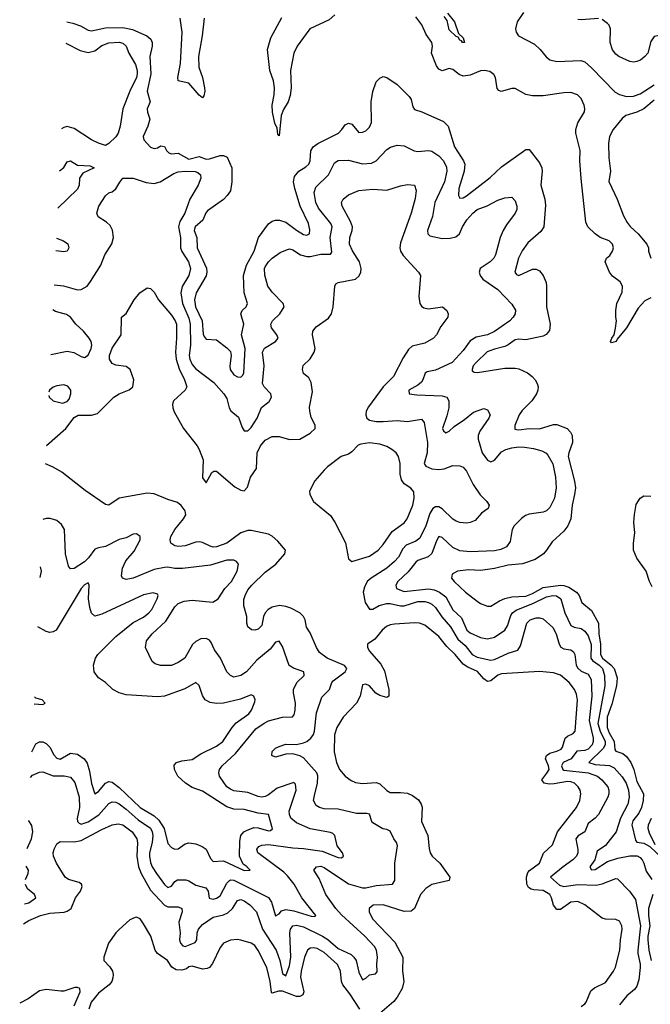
# Model space of a CAD drawing. Header units: inches. Extents: x 1843162 to 1959474, y 907081 to 1016326.
# Tile 85 of 256: x 1845297 to 1848928, y 952878 to 958542. Entities that reach past the tile are written whole.
import ezdxf

# ---------------------------------------------------------------- set-up
doc = ezdxf.new("R2010")
doc.units = ezdxf.units.IN
doc.header["$MEASUREMENT"] = 0
doc.layers.add('B8945', color=7, linetype='Continuous')

msp = doc.modelspace()

# ---------------------------------------------------------------- linework, layer by layer
at = {"layer": 'B8945', "color": 5}
for points, elevation in [([(1846359.4, 958550), (1846348.2, 958450), (1846326.6, 958330), (1846327.9, 958267.9), (1846349.6, 958210), (1846361.6, 958150), (1846362.6, 958130), (1846356.6, 958103.4), (1846350, 958093.3), (1846330, 958108), (1846270, 958176.7), (1846209.9, 958189.9), (1846208, 958210), (1846223.5, 958290), (1846232.7, 958470), (1846221.4, 958550)], 580), ([(1847110.8, 958569.2), (1847079.5, 958540.5), (1846966.8, 958490), (1846894.2, 958390), (1846875.9, 958350), (1846856.3, 958250), (1846859.3, 958150), (1846853.6, 958106.4), (1846842.5, 958070), (1846814.7, 958025.3), (1846801.9, 957990), (1846790, 957874), (1846783.9, 957883.9), (1846778.3, 957918.3), (1846765.8, 957945.8), (1846751.9, 958010), (1846751.2, 958050), (1846761.9, 958110), (1846763.2, 958150), (1846757.4, 958190), (1846737.2, 958250), (1846722.6, 958370), (1846742.3, 958437.7), (1846806, 958554)], 580), ([(1848930, 956941.3), (1848895.9, 956924.1), (1848857.6, 956882.4), (1848790, 956769.5), (1848736.4, 956703.6), (1848730.4, 956690), (1848703.7, 956683.7), (1848699, 956690), (1848705.2, 956710), (1848719, 956730), (1848728, 956768), (1848733.2, 956810), (1848728.7, 956830), (1848729.3, 956869.3), (1848735.1, 956910), (1848765.4, 956974.6), (1848767.1, 957010), (1848753.6, 957033.6), (1848710, 957067.6), (1848692.8, 957090), (1848668.1, 957150), (1848675.6, 957170), (1848693.9, 957186.1), (1848709.9, 957210), (1848715.4, 957230), (1848710.8, 957250.8), (1848690, 957270.6), (1848639.5, 957290), (1848610, 957309.7), (1848568.4, 957350), (1848556.6, 957376.6), (1848529, 957629), (1848522.2, 957730), (1848524.3, 957790), (1848498.3, 957890), (1848498.1, 957910), (1848510, 957949.1), (1848548.5, 958011.5), (1848550.9, 958030), (1848547, 958050), (1848528.9, 958088.9), (1848508.9, 958110), (1848470, 958122.3), (1848430, 958121), (1848310, 958104), (1848250, 958103.5), (1848210, 958110.8), (1848150, 958145.6), (1848130, 958146.5), (1848068.2, 958128.2), (1848054.6, 958134.6), (1848046.2, 958146.2), (1848035.6, 958210), (1848027.6, 958227.6), (1848004.4, 958244.4), (1847970.4, 958250.4), (1847950, 958247.1), (1847890, 958222.2), (1847850, 958216.9), (1847826.9, 958226.9), (1847790, 958255.4), (1847770, 958260.6), (1847730, 958247.9), (1847710, 958257.4), (1847697, 958277), (1847667.3, 958350), (1847673, 958390), (1847668.9, 958410), (1847636.8, 958456.8), (1847612.3, 958512.3), (1847578.2, 958558.2)], 580), ([(1847759.9, 958579.9), (1847799.5, 958530), (1847822.8, 958462.8), (1847850, 958437.3), (1847858, 958410), (1847846.6, 958410), (1847840.2, 958420.2), (1847830, 958424.5), (1847820.9, 958440.9), (1847810, 958446), (1847770, 958483.7), (1847757.1, 958537.1), (1847741.2, 958561.2)], 560), ([(1848197, 958583), (1848161.2, 958530), (1848151.4, 958490), (1848155, 958470), (1848168.5, 958448.5), (1848260.8, 958400.8), (1848294.1, 958370), (1848327.8, 958327.8), (1848350, 958310.8), (1848390, 958301.6), (1848526.9, 958306.9), (1848550, 958298.9), (1848590, 958265.1), (1848724.7, 958124.7), (1848750, 958111.4), (1848790, 958100.8), (1848830, 958101.7), (1848870, 958115.7), (1848950, 958166.8)], 580), ([(1848630, 958549.5), (1848530, 958541.6), (1848510, 958543)], 620), ([(1849130.2, 958549.8), (1849118.2, 958541.8), (1849073.2, 958490), (1849050, 958473.6), (1849010, 958456.6), (1848950, 958445.4), (1848930, 958416.5), (1848912.8, 958350), (1848896.5, 958330), (1848870.8, 958310), (1848850, 958301.4), (1848830, 958298.1), (1848810, 958301.9), (1848746.9, 958330), (1848730, 958342.7), (1848710, 958369.1), (1848696.8, 958410), (1848698.5, 958490), (1848690.9, 958510), (1848680.9, 958520.9), (1848650, 958543.7)], 620), ([(1845567.6, 958529.1), (1845602.2, 958522.2), (1845646.5, 958506.5), (1845690, 958482.4), (1845710, 958478.1), (1845790, 958494.3), (1845890, 958496.6), (1845945.5, 958485.5), (1846028.3, 958448.3), (1846050.8, 958430), (1846059.8, 958410), (1846060.3, 958390), (1846046.2, 958330), (1846052.7, 958230), (1846029.9, 958130), (1846048.7, 958070), (1846031.2, 958030), (1846032.5, 958010), (1846045.8, 957970), (1846033.9, 957930), (1846007.6, 957870), (1846010.8, 957850), (1846050, 957808.2), (1846070, 957801.9), (1846090, 957805.2), (1846110, 957816.3), (1846130, 957812.1), (1846141.4, 957790), (1846155.7, 957775.7), (1846171, 957771), (1846210, 957773.5), (1846270, 957740.4), (1846330, 957754.1), (1846370, 957740.5), (1846390, 957741.8), (1846450, 957760.5), (1846470, 957761.2), (1846491.3, 957751.3), (1846518.5, 957690), (1846518.9, 957610), (1846510, 957558), (1846492, 957530), (1846470, 957507.8), (1846378.4, 957441.7), (1846369, 957431), (1846350.8, 957389.2), (1846307.1, 957350), (1846303.1, 957336.9), (1846301.8, 957330), (1846317.2, 957290), (1846319.3, 957230), (1846371.9, 957111.9), (1846374.5, 957090), (1846370, 957069.4), (1846313.3, 956970), (1846303, 956930), (1846308.4, 956890), (1846347.5, 956810), (1846353.3, 956733.3), (1846359.1, 956719.1), (1846370, 956703.8), (1846430, 956701.3), (1846490, 956654), (1846510, 956632.9), (1846515, 956610), (1846506.7, 956550), (1846508.4, 956530), (1846530, 956499.9), (1846550, 956488.3), (1846570, 956485.7), (1846582.4, 956497.6), (1846587.5, 956510), (1846594.4, 956650), (1846574.3, 956730), (1846586.6, 956790), (1846570.2, 956850), (1846576.9, 956870), (1846600.3, 956890), (1846607.5, 956910), (1846590.1, 956970), (1846586.1, 957070), (1846601.8, 957130), (1846646.8, 957210), (1846671, 957290), (1846730, 957367.4), (1846750, 957382.1), (1846770, 957387.9), (1846791.8, 957388.2), (1846830, 957376.4), (1846890, 957330.4), (1846930, 957305.9), (1846950, 957302.1), (1846965.3, 957310), (1846967.1, 957332.9), (1846959.8, 957370), (1846911.4, 957470), (1846880.1, 957570), (1846872.5, 957610), (1846879.6, 957640.4), (1846903, 957670), (1846945, 957695), (1846961.4, 957710), (1846968.8, 957730), (1846972.4, 957787.6), (1846985.8, 957810), (1847013.4, 957830), (1847132.2, 957890), (1847152.2, 957910), (1847170, 957938), (1847190, 957947.3), (1847210, 957940.5), (1847250, 957893.7), (1847270, 957894.2), (1847290, 957902.9), (1847310, 957923.5), (1847321.5, 957950), (1847320.2, 958070), (1847330, 958129), (1847350, 958183.7), (1847370, 958205.1), (1847390, 958215.1), (1847410, 958209.6), (1847470, 958168.5), (1847539.9, 958099.9), (1847550, 958082), (1847560.6, 958040.6), (1847570, 958025.8), (1847612.3, 958012.3), (1847736, 957956), (1847764.5, 957930), (1847799.3, 957810), (1847852.1, 957730), (1847859, 957710), (1847855.2, 957670), (1847824.3, 957570), (1847823.5, 957530), (1847830, 957514.5), (1847850, 957516.8), (1847870, 957528.9), (1848006.4, 957633.6), (1848070, 957695), (1848210, 957794.5), (1848230, 957795.1), (1848290, 957718.4), (1848302.4, 957690), (1848305.3, 957670), (1848298, 957590), (1848320.2, 957510), (1848324.5, 957475.5), (1848314, 957350), (1848297.1, 957322.9), (1848222.4, 957257.6), (1848190, 957212.6), (1848169.2, 957170), (1848148.1, 957090), (1848157.2, 957077.2), (1848170, 957069.9), (1848250, 957107), (1848270, 957107), (1848290, 957096.8), (1848309.8, 957070), (1848327.2, 957030), (1848330.9, 957010), (1848330.8, 956890), (1848350.7, 956790), (1848346.6, 956753.4), (1848328.6, 956731.4), (1848310, 956720.9), (1848210, 956700.5), (1848170, 956704.3), (1848150, 956701.2), (1848110, 956671.6), (1848090, 956662.2), (1848030, 956647.5), (1847988.4, 956631.6), (1847925, 956570), (1847908.2, 956550), (1847901.5, 956530), (1847902.8, 956522.8), (1847914, 956514), (1847932.1, 956512.1), (1848090, 956537.9), (1848150, 956537.7), (1848170, 956533.3), (1848220.4, 956510), (1848247.6, 956490), (1848265.3, 956470), (1848276.8, 956450), (1848281.6, 956430), (1848280.3, 956410), (1848272.2, 956390), (1848244.7, 956350), (1848190, 956294.3), (1848172.4, 956270), (1848147.3, 956207.3), (1848147.1, 956187.1), (1848170, 956183.4), (1848229.9, 956189.9), (1848290, 956189.4), (1848370, 956212.8), (1848390, 956212.9), (1848448.6, 956190), (1848469, 956170), (1848477.5, 956150), (1848479.9, 956110), (1848457.6, 956050), (1848454.5, 956030), (1848492, 955888), (1848496.9, 955850), (1848492.1, 955810), (1848477.4, 955750), (1848469.9, 955670), (1848453.3, 955630), (1848430, 955599.3), (1848362.1, 955537.9), (1848330.9, 955490), (1848312.1, 955470), (1848263.8, 955436.2), (1848192.1, 955412.1), (1848110, 955404.1), (1848030, 955384.4), (1847950, 955373.6), (1847881.6, 955378.4), (1847817.2, 955370), (1847787, 955353), (1847783.5, 955330), (1847798.5, 955310), (1847863.5, 955250), (1847930, 955196.8), (1847950, 955183.5), (1847990, 955167.6), (1848010, 955167.7), (1848060.2, 955199.8), (1848090, 955213.2), (1848130, 955221.5), (1848210, 955225.8), (1848250, 955241.3), (1848310, 955275.9), (1848410, 955289.7), (1848430, 955288), (1848457.8, 955277.8), (1848502.3, 955250), (1848518.6, 955230), (1848533.3, 955190), (1848590, 955143.9), (1848629.2, 955070), (1848631.4, 955010), (1848640.8, 954950), (1848640.8, 954890), (1848652.1, 954870), (1848702.6, 954830), (1848720.3, 954810), (1848736.8, 954756.8), (1848732.7, 954710), (1848705.6, 954605.6), (1848679.9, 954530), (1848678.3, 954470), (1848690, 954440.2), (1848719.6, 954390), (1848723.5, 954343.5), (1848730, 954333.8), (1848770, 954321.4), (1848790, 954303.5), (1848814.8, 954270), (1848832.4, 954230), (1848850, 954159.5), (1848888.3, 954090), (1848886.6, 954050), (1848876.6, 954010), (1848861.7, 953978.3), (1848826.6, 953933.4), (1848820.9, 953910), (1848842, 953822), (1848850.7, 953810.7), (1848890, 953804.5), (1848925.7, 953785.7), (1848996.9, 953716.9)], 620), ([(1845561.8, 958407.7), (1845643.9, 958363.9), (1845690, 958353.5), (1845730, 958362.9), (1845770, 958392.5), (1845810, 958409.3), (1845870, 958412.5), (1845890, 958406.3), (1845910.6, 958390), (1845925.7, 958350), (1845964.4, 958284.4), (1845973.1, 958250), (1845972.8, 958230), (1845968.4, 958210), (1845929.9, 958130), (1845889.8, 958030), (1845876.1, 957930), (1845862.8, 957890), (1845850, 957867.2), (1845810, 957830.4), (1845790, 957819.1), (1845750, 957832), (1845710, 957850.3), (1845610, 957915.2), (1845570, 957927.6), (1845550, 957922.7), (1845538.1, 957914.4)], 640), ([(1848950, 958079), (1848890, 958029.6), (1848850, 958010.3), (1848786.5, 957990), (1848766.1, 957973.9), (1848713.3, 957910), (1848693.5, 957870), (1848686.9, 957830), (1848688.1, 957748.1), (1848697.5, 957670), (1848689.5, 957610.5), (1848737, 957510), (1848774.2, 957414.2), (1848795.1, 957375.1), (1848812.5, 957352.5), (1848857.6, 957310), (1848907.2, 957250), (1848917, 957230), (1848918, 957210), (1848930.3, 957170.2)], 580), ([(1845495, 957016.3), (1845549.2, 957010.8), (1845630, 956988.1), (1845650, 956989.8), (1845685.3, 957010), (1845704.4, 957035.6), (1845763.6, 957130), (1845786.7, 957190), (1845826.7, 957253.3), (1845837.1, 957290), (1845831.8, 957331.8), (1845817.6, 957357.6), (1845797.2, 957377.2), (1845748.9, 957408.9), (1845741.6, 957430), (1845752.4, 957470), (1845790, 957529.3), (1845810, 957546.6), (1845830, 957552.7), (1845850, 957569.2), (1845872.3, 957607.7), (1845890.5, 957629.5), (1845950, 957629.6), (1846024.7, 957604.7), (1846070, 957599.4), (1846105.3, 957610), (1846183.3, 957656.7), (1846210, 957666), (1846248.7, 957671.3), (1846307.8, 957667.8), (1846322.8, 957662.8), (1846338.5, 957650), (1846339.2, 957630), (1846324.2, 957590), (1846276.5, 957510), (1846248.2, 957430), (1846219, 957381), (1846211.8, 957350), (1846221.6, 957290), (1846222.1, 957230), (1846229.5, 957209.5), (1846269.2, 957150), (1846280.8, 957110), (1846269.9, 957070), (1846231.9, 957008.1), (1846223.6, 956970), (1846234.9, 956910), (1846270, 956824.6), (1846279, 956790), (1846279.7, 956670), (1846272.5, 956610), (1846275.6, 956590), (1846290, 956558.4), (1846310, 956534.5), (1846414.2, 956454.2), (1846472.7, 956390), (1846490, 956362.9), (1846503.5, 956310), (1846513, 956293), (1846555.6, 956255.6), (1846576.8, 956196.8), (1846590, 956176.3), (1846610, 956176.8), (1846630, 956196.1), (1846664.7, 956250), (1846688.7, 956311.3), (1846733.9, 956346.1), (1846745.7, 956370), (1846743.5, 956390), (1846704.7, 956430), (1846695, 956450), (1846704.8, 956550), (1846695, 956630), (1846706.6, 956653.4), (1846770.3, 956690), (1846784.7, 956710), (1846777.2, 956730), (1846746.4, 956770), (1846742.4, 956790), (1846752.9, 956810), (1846795.2, 956850), (1846818.6, 956890), (1846813.8, 956910), (1846750, 956974.7), (1846725.2, 957010), (1846707.5, 957072.5), (1846706, 957110), (1846710, 957120.7), (1846729.2, 957150), (1846750, 957169.8), (1846797, 957203), (1846839.2, 957220.8), (1846850, 957223.1), (1846870, 957218.8), (1846913.3, 957190), (1846950, 957179.5), (1846970, 957179.2), (1847030, 957193.9), (1847087.1, 957192.9), (1847094.4, 957205.6), (1847084.3, 957290), (1847096.4, 957350), (1847087.5, 957370), (1847017.5, 957457.5), (1847001.2, 957490), (1846992.8, 957547.2), (1847001.9, 957578.1), (1847074.8, 957650), (1847110, 957718), (1847130, 957732.8), (1847190, 957733.6), (1847270, 957712.9), (1847322.7, 957717.3), (1847350, 957730.9), (1847410, 957795.8), (1847431.3, 957808.7), (1847470, 957819.7), (1847510, 957815.8), (1847567.8, 957787.8), (1847590, 957782.9), (1847650, 957788.9), (1847670, 957785), (1847710, 957758.4), (1847737.3, 957730), (1847754.4, 957694.4), (1847756.9, 957670), (1847741.7, 957610), (1847687.5, 957490), (1847674.5, 957410), (1847645.4, 957330), (1847646.5, 957310), (1847658.6, 957298.6), (1847730, 957282.7), (1847775.5, 957284.5), (1847807.9, 957292.1), (1847829.1, 957310.9), (1847846, 957350), (1847870.8, 957390), (1847905.5, 957430), (1847930, 957449.9), (1847988.9, 957471.1), (1848050, 957503.9), (1848090, 957518), (1848130, 957520.5), (1848150, 957500.9), (1848159.8, 957470), (1848158.2, 957450), (1848149.7, 957430), (1848098.7, 957361.3), (1848080.8, 957330), (1848063.5, 957290), (1848036.9, 957190), (1848026, 957170), (1848005.6, 957150), (1847947.8, 957110), (1847942, 957090), (1847948.4, 957070), (1847963.1, 957050), (1848049.7, 956990), (1848130, 956905.1), (1848150.9, 956870.9), (1848149.7, 956850), (1848138.7, 956830), (1848118.3, 956810), (1848030, 956748.2), (1847990, 956728.4), (1847924.8, 956715.2), (1847890, 956695.5), (1847850, 956639.1), (1847786.4, 956570), (1847690, 956525.9), (1847643.7, 956516.3), (1847630.6, 956509.4), (1847618.5, 956470), (1847610, 956456.5), (1847590, 956440.2), (1847536.9, 956410), (1847539.3, 956390), (1847583.8, 956383.8), (1847730, 956379.3), (1847755.8, 956370), (1847767.7, 956350), (1847767.6, 956310), (1847756.8, 956263.2), (1847730.8, 956190), (1847736.8, 956176.8), (1847750, 956165.6), (1847770, 956174.4), (1847797.7, 956202.3), (1847858.4, 956241.6), (1847910, 956284.2), (1847970, 956305.2), (1847990, 956297.2), (1848006, 956270), (1847998.7, 956250), (1847945.8, 956174.2), (1847936.7, 956150), (1847936.4, 956130), (1847959.6, 956050), (1847990, 956007.6), (1848010, 955998.2), (1848030, 956007.4), (1848070, 956055.8), (1848095.6, 956070), (1848130, 956079), (1848170, 956084.8), (1848203.2, 956083.2), (1848255.5, 956075.5), (1848302.3, 956062.3), (1848328.2, 956048.2), (1848337.7, 956037.7), (1848366.3, 955986.3), (1848382, 955910), (1848385.6, 955850), (1848375.5, 955790), (1848350, 955736.5), (1848330, 955717.6), (1848311.7, 955708.3), (1848230, 955697.7), (1848209.3, 955690.7), (1848186.7, 955673.3), (1848144.4, 955630), (1848132.4, 955610), (1848119.8, 955540.2), (1848098.9, 955510), (1848066.1, 955493.9), (1848030, 955486.1), (1847890, 955480.5), (1847830, 955486.3), (1847790, 955506.7), (1847730, 955564.2), (1847710, 955569), (1847696.2, 955543.8), (1847669.1, 955470.9), (1847647.7, 955452.3), (1847590, 955430.8), (1847578.5, 955421.5), (1847533.3, 955366.7), (1847473.6, 955310), (1847463.1, 955290), (1847466.6, 955270), (1847510, 955253.4), (1847650, 955268.9), (1847683.1, 955263.1), (1847713, 955250), (1847750, 955221.5), (1847790, 955147.3), (1847841.2, 955101.2), (1847872, 955030), (1847890, 955014.7), (1847950, 954987.8), (1847990, 954980.6), (1848030, 954989.8), (1848089.6, 955030.4), (1848105.3, 955054.7), (1848124.7, 955115.3), (1848134.6, 955130), (1848154.4, 955145.6), (1848254.8, 955185.2), (1848330, 955222.2), (1848366, 955230), (1848387.1, 955227.1), (1848412.5, 955210), (1848436, 955130), (1848470, 955057.1), (1848488.4, 955048.4), (1848530, 955039.2), (1848550, 955023.9), (1848570, 954998), (1848587.5, 954947.5), (1848585.2, 954870), (1848595.6, 954855.6), (1848633.9, 954830), (1848652.7, 954810), (1848663.4, 954770), (1848666.4, 954710), (1848626.3, 954493.7), (1848638.8, 954450), (1848668, 954390), (1848667.4, 954370), (1848655.4, 954350), (1848574.6, 954270), (1848610, 954257.7), (1848692.2, 954252.2), (1848719.3, 954239.3), (1848766.2, 954186.2), (1848788, 954150), (1848801.5, 954110), (1848805.1, 954070), (1848798.1, 954030), (1848756.9, 953950), (1848730.3, 953869.7), (1848670, 953792), (1848621.6, 953758.4), (1848607.6, 953710), (1848579.3, 953670), (1848590, 953652.8), (1848610, 953653.8), (1848680.8, 953699.2), (1848740.3, 953719.7), (1848810, 953733.4), (1848852.8, 953732.8), (1848870, 953723.4), (1848881.6, 953710), (1848891.3, 953690), (1848903.5, 953643.5), (1848936, 953596)], 640), ([(1845526.5, 957673.4), (1845550, 957692.1), (1845570, 957723.6), (1845589.3, 957730), (1845630, 957704.7), (1845701.5, 957701.5), (1845726, 957690), (1845660, 957660), (1845641.5, 957630), (1845639.4, 957590), (1845630, 957567.8), (1845516.2, 957458.5)], 620), ([(1845450.6, 956092.9), (1845562, 956190), (1845610, 956253.2), (1845633.2, 956266.8), (1845710, 956267.3), (1845743.9, 956276.1), (1845839.3, 956370), (1845870, 956389.7), (1845927.3, 956412.7), (1845947.7, 956430), (1845953, 956470), (1845933.4, 956530), (1845910, 956546.7), (1845850, 956554.7), (1845830, 956564.9), (1845814.2, 956590), (1845812.9, 956610), (1845830, 956652.3), (1845880.9, 956730), (1845882, 956830), (1845910, 956852.7), (1845955.6, 956930), (1845988.7, 956971.3), (1846030, 956998.7), (1846050, 956996.2), (1846070, 956975.1), (1846095.6, 956930), (1846170, 956842.8), (1846192.2, 956810), (1846198.7, 956790), (1846199.9, 956710), (1846193.2, 956630), (1846197.2, 956590), (1846214.2, 956534.2), (1846246.2, 956470), (1846258.4, 956430), (1846249.3, 956410), (1846182, 956350), (1846176.2, 956330), (1846177.6, 956310), (1846186.1, 956286.1), (1846238.9, 956190), (1846318.4, 956090), (1846329.5, 956070), (1846352.7, 956010), (1846350, 955906), (1846370, 955878), (1846403.5, 955936.5), (1846415.3, 955944.7), (1846430, 955946), (1846535.2, 955855.2), (1846570, 955835.1), (1846590, 955832.3), (1846607.5, 955852.5), (1846626.5, 955910), (1846660, 955960), (1846664.1, 956050), (1846682.8, 956090), (1846710, 956124.1), (1846750, 956143.5), (1846770, 956144.8), (1846790, 956143.9), (1846850, 956127.6), (1846910, 956129.7), (1846970, 956163), (1846997, 956190), (1846998.9, 956210), (1846974.1, 956254.1), (1846966.5, 956290), (1846966.2, 956313.8), (1846982, 956402), (1846975.4, 956455.4), (1846961.3, 956481.3), (1846930, 956507.3), (1846925.7, 956530), (1846928, 956552), (1846968.9, 956591.1), (1846992.9, 956630), (1846997.7, 956650), (1846982, 956730), (1846984.9, 956750), (1847004.2, 956775.8), (1847074.7, 956825.3), (1847091.7, 956850), (1847101.7, 956890), (1847110.4, 957009.6), (1847116.8, 957023.2), (1847130.4, 957029.6), (1847230, 957049.8), (1847251.8, 957068.2), (1847260.9, 957090), (1847262.5, 957110), (1847253.1, 957150), (1847212, 957212), (1847196.1, 957250), (1847197.4, 957290), (1847210.7, 957330), (1847212.5, 957350), (1847201.9, 957381.9), (1847154.2, 957470), (1847150.3, 957490), (1847158.7, 957510), (1847190, 957534.8), (1847250, 957559.8), (1847330, 957566.5), (1847410, 957561.5), (1847490, 957587.1), (1847530, 957594.8), (1847570, 957589.3), (1847579.5, 957559.5), (1847573.9, 957513.9), (1847551.5, 957428.5), (1847490, 957259.1), (1847485.5, 957230), (1847489.8, 957210), (1847505.6, 957185.6), (1847592, 957090), (1847605.1, 957070), (1847595.8, 956950), (1847600.7, 956910), (1847610, 956893.2), (1847624.2, 956884.2), (1847650, 956879.7), (1847730.9, 956890.9), (1847756.2, 956870), (1847764.5, 956850), (1847762, 956830), (1847722.4, 956777.6), (1847697.4, 956730), (1847678.4, 956710), (1847630, 956681.7), (1847556.9, 956663.1), (1847534.9, 956645.1), (1847503.7, 956596.3), (1847448.4, 956490), (1847390.3, 956429.7), (1847304.6, 956315.4), (1847292.5, 956290), (1847290, 956269.3), (1847295.8, 956250), (1847310, 956239.1), (1847350, 956231.2), (1847390, 956229.9), (1847470, 956237.3), (1847530, 956230.7), (1847610, 956244.5), (1847625.1, 956225.1), (1847643.8, 956110), (1847643.4, 956050), (1847626.3, 955990), (1847634.7, 955974.7), (1847670, 955958.4), (1847710, 955954.5), (1847741.3, 955958.7), (1847790, 955977.3), (1847830, 955976), (1847850, 955968), (1847870, 955944.5), (1847907.7, 955867.7), (1847948.9, 955808.9), (1847987, 955770), (1847999.5, 955750), (1847994, 955730), (1847955.8, 955704.2), (1847918.3, 955661.7), (1847890.6, 955649.4), (1847870, 955646.5), (1847830, 955649.3), (1847810, 955656.5), (1847790, 955669.3), (1847730, 955728.6), (1847710, 955739.4), (1847690, 955739.4), (1847676.1, 955730), (1847658.3, 955701.7), (1847635.8, 955630), (1847600.9, 955559.1), (1847578.2, 955541.8), (1847521.5, 955518.5), (1847502.6, 955497.4), (1847477.5, 955450), (1847454.8, 955425.2), (1847410, 955386.6), (1847319.8, 955330), (1847298.1, 955310), (1847281.4, 955278.6), (1847274.7, 955250), (1847285.9, 955190), (1847310, 955151.7), (1847330, 955151.4), (1847367.2, 955172.8), (1847410, 955183.7), (1847430, 955183.2), (1847490, 955169.5), (1847510, 955169.9), (1847590, 955194.5), (1847630, 955194.8), (1847650, 955189.9), (1847670, 955179.3), (1847690, 955160.6), (1847727.2, 955107.2), (1847777.2, 955050), (1847818.8, 954978.8), (1847861.6, 954941.6), (1847902.2, 954890), (1847930, 954875.4), (1848010, 954858), (1848030, 954860.9), (1848110, 954898.2), (1848165.1, 954914.9), (1848180.4, 954939.6), (1848215.8, 955070), (1848236, 955090), (1848270, 955101.6), (1848290, 955101.4), (1848310, 955095), (1848365.7, 955045.7), (1848385.2, 955010), (1848402.5, 954950), (1848412.4, 954932.4), (1848430, 954922.8), (1848470, 954918.3), (1848486.1, 954906.1), (1848492.9, 954890), (1848500.1, 954830), (1848510, 954811.6), (1848530, 954794.8), (1848570, 954777.4), (1848587.6, 954747.6), (1848591.4, 954651.4), (1848576, 954510), (1848598.7, 954410), (1848599.3, 954390), (1848592, 954370), (1848570, 954346.3), (1848550, 954338.7), (1848504.7, 954335.3), (1848471.2, 954290), (1848426.3, 954270), (1848416.4, 954250), (1848423.4, 954230), (1848430, 954225), (1848569.7, 954210), (1848624, 954190), (1848649.1, 954170), (1848682.2, 954130), (1848689.8, 954110), (1848689.8, 954090), (1848683.4, 954070), (1848629.9, 953970.1), (1848610.8, 953949.2), (1848570, 953917.6), (1848549.8, 953870), (1848512.4, 953847.6), (1848498.4, 953830), (1848511, 953769), (1848511.1, 953750), (1848502, 953730), (1848482.2, 953710), (1848425, 953670), (1848353.6, 953610), (1848404, 953564), (1848430, 953555.5), (1848510, 953566.7), (1848616.3, 953563.7), (1848650, 953570.5), (1848730, 953602.4), (1848739.4, 953599.4), (1848807.2, 953530), (1848841.8, 953481.8), (1848870.6, 953330), (1848856.2, 953190), (1848856.1, 953170), (1848869.2, 953110), (1848868.4, 953090), (1848861.6, 953018.4), (1848850, 952982), (1848835.8, 952964.2), (1848792, 952928), (1848750, 952875)], 660), ([(1845507.9, 957285.8), (1845548.7, 957270), (1845573.3, 957253.3), (1845580.2, 957230), (1845570.3, 957210), (1845550, 957205.8), (1845504.3, 957211.9)], 620), ([(1845475.8, 956616.7), (1845570, 956634.5), (1845608.4, 956628.4), (1845650, 956603.8), (1845670, 956599.2), (1845690, 956612.8), (1845708.4, 956650), (1845711.6, 956670), (1845708.4, 956690), (1845696.3, 956710), (1845664.6, 956750), (1845619.2, 956790), (1845590, 956830.2), (1845565.8, 956845.8), (1845502.7, 956862.7), (1845488.1, 956873.9)], 640), ([(1845464.4, 956380.7), (1845467.2, 956370), (1845490, 956350.3), (1845543.9, 956336.1), (1845570, 956344.9), (1845581.4, 956358.5), (1845592, 956390), (1845592, 956410), (1845573.6, 956433.6), (1845550, 956440.7)], 660), ([(1845550, 956440.7), (1845510, 956436.8), (1845490, 956427.6), (1845469.1, 956410), (1845465.3, 956399.4)], 660), ([(1845318.4, 953340.6), (1845350, 953361.3), (1845417, 953390), (1845470, 953402.9), (1845552, 953408), (1845570, 953413.8), (1845592.1, 953430), (1845618.5, 953490), (1845647.5, 953530), (1845655.8, 953555.8), (1845651.6, 953570), (1845638.4, 953578.4), (1845577.2, 953597.2), (1845557.7, 953610), (1845508, 953690), (1845491.5, 953730), (1845490.3, 953750), (1845494.3, 953770), (1845510, 953802), (1845530, 953814.7), (1845610, 953813.6), (1845650, 953820.7), (1845770, 953883.9), (1845830, 953910.5), (1845863.6, 953916.4), (1845890, 953909.9), (1845943.9, 953870), (1845971, 953831), (1845975.1, 953810), (1845971.4, 953730), (1845980.8, 953670), (1845996.6, 953630), (1846050, 953535.7), (1846130, 953448.4), (1846150, 953439.9), (1846210, 953439.2), (1846229.7, 953429.7), (1846231.8, 953410), (1846212.3, 953350), (1846220.2, 953290), (1846215.9, 953250), (1846223.2, 953230), (1846235.6, 953215.6), (1846250, 953211.3), (1846306.2, 953233.8), (1846315.9, 953250), (1846317.8, 953290), (1846327, 953310), (1846350, 953337.1), (1846410, 953379), (1846470, 953392.5), (1846494.8, 953405.2), (1846521.8, 953430), (1846550, 953475.4), (1846570, 953481.7), (1846590, 953474.5), (1846622, 953450), (1846659.6, 953410), (1846694.3, 953310), (1846772.6, 953190), (1846794.1, 953130), (1846810, 953055.8), (1846830, 953042), (1846850, 953099.7), (1846858.5, 953150), (1846851.2, 953290), (1846856.1, 953310), (1846870, 953329.8), (1846890, 953334.3), (1846930, 953324), (1847039.9, 953270), (1847070.4, 953250.4), (1847130, 953200.4), (1847204.7, 953164.7), (1847221.5, 953150), (1847234.8, 953130), (1847250, 953062.9), (1847270, 953019.5), (1847290, 953029.6), (1847310, 953047.8), (1847346, 953054), (1847354.2, 953065.8), (1847352.2, 953110), (1847357, 953150), (1847350.5, 953190.5), (1847340.2, 953210), (1847283.5, 953270), (1847150, 953392.7), (1847117, 953430), (1847058.5, 953510), (1847021.6, 953601.6), (1846990.7, 953650), (1847004.7, 953670), (1847030, 953672.1), (1847050, 953666), (1847190, 953572.2), (1847270, 953548.3), (1847290, 953547.7), (1847350, 953561.3), (1847444, 953570), (1847457.4, 953590), (1847456.8, 953690), (1847472.9, 953790), (1847467, 953810), (1847451.1, 953831.1), (1847430, 953874), (1847410, 953884.6), (1847388.5, 953888.5), (1847330, 953922.3), (1847323.6, 953930), (1847310, 953971.7), (1847295.5, 953975.5), (1847235.8, 953975.8), (1847130, 954000.9), (1847050, 954002.7), (1847023, 954010), (1847002.8, 954022.8), (1846989.3, 954050), (1846995.1, 954090), (1847012, 954148), (1847013.4, 954193.4), (1847007.8, 954210), (1846930, 954295.2), (1846910, 954307.9), (1846870, 954319.3), (1846830, 954317.3), (1846770, 954299.3), (1846748.2, 954310), (1846750, 954332.7), (1846768.9, 954351.1), (1846790, 954360.9), (1846830, 954374), (1846890, 954373.1), (1846930, 954381.5), (1846950, 954390.6), (1846973.7, 954410), (1846988.7, 954430), (1846994.4, 954450), (1847005.7, 954554.3), (1847035.8, 954644.2), (1847081.2, 954690), (1847093.8, 954730), (1847100.9, 954739.1), (1847170, 954789.9), (1847180.7, 954810), (1847166.5, 954826.5), (1847067.6, 954870), (1847022.4, 954902.4), (1847005.2, 954930), (1846970, 955015.5), (1846948.3, 955048.3), (1846940.2, 955090), (1846931.3, 955110), (1846910.1, 955130.1), (1846857.9, 955157.9), (1846830, 955167.4), (1846792, 955172), (1846750, 955163.5), (1846728.2, 955150), (1846710.6, 955129.4), (1846699.7, 955110), (1846690, 955057.3), (1846670, 955037), (1846650, 955030.4), (1846632.3, 955032.3), (1846610.4, 955050.4), (1846605.3, 955070), (1846604.4, 955110), (1846586.9, 955170), (1846587.5, 955207.5), (1846594.2, 955230), (1846610, 955262), (1846632.5, 955290), (1846710, 955364.3), (1846770.7, 955409.3), (1846824, 955470), (1846826.3, 955490), (1846783, 955543), (1846751.2, 955571.2), (1846730, 955581.8), (1846630, 955604.7), (1846610, 955604.3), (1846570, 955591), (1846490, 955530.1), (1846430, 955510.6), (1846410, 955508.5), (1846392.7, 955512.7), (1846350, 955533.9), (1846330, 955538.3), (1846310, 955537.4), (1846250, 955515.4), (1846212.4, 955512.4), (1846190, 955516), (1846167, 955530), (1846162.8, 955550), (1846166.7, 955570), (1846190.3, 955610), (1846240.4, 955670), (1846253, 955693), (1846250, 955716), (1846226.9, 955746.9), (1846205.5, 955765.5), (1846150, 955781.7), (1846070, 955814.6), (1846030, 955818.9), (1845870, 955788.8), (1845810, 955750.3), (1845790, 955752.4), (1845673.9, 955833.9), (1845539.9, 955939.9), (1845490, 955968.4), (1845445.5, 955986.9)], 660), ([(1848939.2, 955279.2), (1848923.9, 955310), (1848904.7, 955370), (1848850, 955444.9), (1848831.3, 955490), (1848830.7, 955530), (1848837.7, 955590), (1848833.5, 955650), (1848835.7, 955695.7), (1848846.6, 955753.4), (1848870, 955789.8), (1848890, 955803.2), (1848930, 955800.4)], 620), ([(1845358.9, 954183.9), (1845370, 954195.8), (1845410, 954213.6), (1845430, 954215.3), (1845490, 954192), (1845553.4, 954193.4), (1845590, 954185.7), (1845614.8, 954154.8), (1845639.7, 954070), (1845640.3, 954010), (1845628, 953947.9), (1845629.1, 953929.1), (1845639.6, 953919.6), (1845650, 953914.7), (1845690, 953927.8), (1845751.8, 953968.2), (1845810, 954033.9), (1845830, 954042.6), (1845850, 954041.6), (1845870, 954031.9), (1845910, 954000.8), (1845978.9, 953938.9), (1846050, 953891), (1846060.3, 953870), (1846063.3, 953850), (1846059.2, 953810), (1846044.9, 953750), (1846043.6, 953730), (1846050, 953694.7), (1846059.9, 953670), (1846085, 953630), (1846130, 953568.4), (1846150, 953550.8), (1846170, 953558.5), (1846190, 953585.7), (1846205.8, 953594.2), (1846253.9, 953593.9), (1846270, 953589), (1846310, 953564.1), (1846369, 953549), (1846381.2, 953530), (1846388.4, 953488.4), (1846410, 953483.2), (1846430, 953489.2), (1846450, 953503.2), (1846490, 953575), (1846504.3, 953590), (1846510, 953594.2), (1846530, 953593.1), (1846730, 953492.9), (1846745.7, 953465.8), (1846770, 953387.8), (1846790, 953399.2), (1846804.7, 953415.3), (1846830, 953424), (1846875.4, 953415.4), (1846974.5, 953385.5), (1846996.4, 953383.6), (1847002.4, 953390), (1846920.5, 953490), (1846876.4, 953570), (1846837.7, 953617.7), (1846817.6, 953637.6), (1846668.6, 953750), (1846662.9, 953770), (1846673.8, 953786.2), (1846690, 953794.1), (1846730, 953797.7), (1846870, 953778.9), (1846930, 953775.3), (1847038.6, 953758.6), (1847130, 953722.4), (1847150, 953721.3), (1847161.6, 953730), (1847154.6, 953750), (1847123.8, 953790), (1847111.5, 953850), (1847100, 953860), (1847087.1, 953867.1), (1846970, 953888.7), (1846890, 953922.7), (1846858.8, 953950), (1846850.1, 953970), (1846849.1, 953990), (1846888.4, 954110), (1846884.7, 954144.7), (1846874.4, 954154.4), (1846778.2, 954121.8), (1846730, 954084.1), (1846710, 954073.6), (1846690, 954070.1), (1846670, 954073.2), (1846610, 954096.8), (1846530, 954106.7), (1846510, 954115.4), (1846490, 954130.2), (1846448, 954190), (1846444, 954210), (1846447.4, 954230), (1846462.8, 954250), (1846538.4, 954321.6), (1846657.1, 954462.9), (1846704, 954496), (1846730, 954508.6), (1846810, 954530.6), (1846868.1, 954531.9), (1846876.6, 954543.4), (1846882.8, 954570), (1846884.2, 954610), (1846872.7, 954670), (1846873.9, 954690), (1846892.5, 954730), (1846935.3, 954770), (1846933.1, 954790), (1846872.5, 954812.5), (1846848.2, 954828.2), (1846810, 954937.1), (1846790, 954966.7), (1846770, 954961.7), (1846739.1, 954920.9), (1846661.4, 954858.6), (1846602.7, 954790), (1846570, 954769.3), (1846530, 954760.9), (1846510, 954768.9), (1846490, 954790.4), (1846452.6, 954870), (1846417.4, 954917.4), (1846399.5, 954959.5), (1846390, 954972.2), (1846370, 954981.8), (1846339.3, 954980.7), (1846310, 954966.2), (1846291.6, 954948.4), (1846246.6, 954870), (1846210, 954844.4), (1846170, 954827.9), (1846107.6, 954827.6), (1846076.1, 954836.1), (1846058.8, 954850), (1846021, 954930), (1846026, 954970), (1846059.6, 955010), (1846138.2, 955081.8), (1846190, 955165), (1846210, 955183.4), (1846242.8, 955197.2), (1846290, 955202.3), (1846409.2, 955190.8), (1846440.3, 955210), (1846478.4, 955270), (1846516.9, 955310), (1846548.8, 955370), (1846557.1, 955410), (1846545.3, 955425.3), (1846530, 955432.7), (1846490, 955432.6), (1846395.3, 955404.7), (1846234.6, 955385.4), (1846190, 955385.6), (1846150, 955393.4), (1846130, 955391), (1846070, 955379.9), (1845950, 955330.2), (1845910, 955322), (1845889.1, 955329.1), (1845883.4, 955343.4), (1845887.9, 955387.9), (1845907, 955430), (1845955.5, 955484.5), (1845990.1, 955550), (1845990.1, 955570.1), (1845970, 955585.5), (1845950, 955582.8), (1845910, 955561.7), (1845870, 955552.5), (1845790, 955511.4), (1845750, 955504.3), (1845730, 955496.1), (1845693.2, 955446.7), (1845670, 955423.7), (1845610, 955384.7), (1845590, 955383.1), (1845578.2, 955398.2), (1845560.5, 955470), (1845555.2, 955610), (1845538.3, 955638.3), (1845510, 955660.8), (1845472.9, 955672.9), (1845450, 955672.1), (1845430.1, 955666.3)], 640), ([(1845414.2, 955334.2), (1845422.8, 955370), (1845417.1, 955395)], 620), ([(1845365.8, 954330), (1845390, 954375.8), (1845410, 954389), (1845430, 954388.4), (1845450, 954378.3), (1845470, 954357.7), (1845493.8, 954313.8), (1845510, 954293.5), (1845530, 954288.8), (1845590, 954322.8), (1845630, 954317.2), (1845667.3, 954290), (1845684.9, 954264.9), (1845698.7, 954218.7), (1845710, 954147.8), (1845730, 954088.6), (1845750, 954102.2), (1845790, 954149.9), (1845810, 954160.2), (1845830, 954157), (1845870, 954125.1), (1845990, 954010.3), (1846070, 953962.9), (1846098.3, 953938.3), (1846128.1, 953890), (1846150, 953803.6), (1846170, 953779.8), (1846190, 953771), (1846210, 953772.4), (1846250, 953801), (1846270, 953807.8), (1846310, 953801.4), (1846347.1, 953787.1), (1846369.9, 953769.9), (1846396.2, 953716.2), (1846410, 953699.2), (1846470, 953704.5), (1846590, 953647.5), (1846622.8, 953650), (1846606.7, 953666.7), (1846606.7, 953670), (1846583.7, 953683.7), (1846562.1, 953730), (1846563.3, 953816.7), (1846570.9, 953850), (1846588, 953870), (1846601.7, 953878.3), (1846645.5, 953894.5), (1846670, 953894.2), (1846730, 953877), (1846741.4, 953878.6), (1846752, 953888), (1846728.4, 953970), (1846670, 953977.7), (1846590, 953999.1), (1846530, 954000.3), (1846490, 954013.8), (1846350, 954104.7), (1846290, 954126.4), (1846251.3, 954150), (1846206.4, 954190), (1846187.4, 954230), (1846186.9, 954253.1), (1846199.5, 954270), (1846230, 954279.6), (1846290, 954287.4), (1846340.2, 954319.8), (1846430, 954363.5), (1846466.7, 954390), (1846519.2, 954470), (1846543, 954497), (1846616.5, 954550), (1846631.7, 954570), (1846650, 954618), (1846651.6, 954630), (1846645.5, 954650), (1846630, 954657.7), (1846567.2, 954632.9), (1846470, 954610.1), (1846429.1, 954609.1), (1846394.1, 954614.1), (1846364, 954630), (1846350, 954655.5), (1846330, 954713), (1846310, 954728.7), (1846246.9, 954693.1), (1846129.9, 954650.1), (1846090, 954646.6), (1845910, 954658.5), (1845870, 954670.1), (1845833.8, 954690), (1845790.1, 954730.1), (1845750, 954756.9), (1845725.9, 954790), (1845721.5, 954830), (1845733.9, 954870), (1845746.6, 954890), (1845850, 954994.1), (1845950, 955074.7), (1846010, 955106), (1846040.7, 955130), (1846056.9, 955150), (1846088.9, 955210), (1846094.6, 955230), (1846090, 955238), (1846065.3, 955245.3), (1846010, 955233.6), (1845770, 955123), (1845730, 955111.7), (1845710, 955128.2), (1845700.1, 955160.1), (1845693.1, 955210), (1845696.9, 955290), (1845690, 955302), (1845670, 955291.1), (1845650, 955270.2), (1845507, 955030), (1845490, 955020.3), (1845470, 955017.4), (1845450, 955023.1), (1845400.5, 955049)], 620), ([(1848530, 952866.2), (1848550, 952881.3), (1848557.4, 952890), (1848584.3, 952955.7), (1848606.8, 952973.1), (1848670, 953004.4), (1848716.3, 953070), (1848727.7, 953092.3), (1848752.7, 953190), (1848756.3, 953250), (1848766, 953310), (1848764.3, 953330), (1848750, 953356.5), (1848730, 953366.8), (1848670, 953369.1), (1848650, 953374), (1848550, 953450.8), (1848510, 953468.9), (1848470, 953466.6), (1848410, 953424.1), (1848390, 953424.1), (1848370, 953448.6), (1848359.1, 953490), (1848348.5, 953510), (1848310, 953533.6), (1848256.2, 953536.2), (1848240.9, 953540.9), (1848226.7, 953550), (1848215.8, 953570), (1848214.9, 953610), (1848223.1, 953636.9), (1848231.1, 953648.9), (1848289.8, 953690), (1848313.1, 953746.9), (1848365, 953795), (1848393.4, 953870), (1848502, 954010), (1848521.1, 954050), (1848527.1, 954090), (1848524.1, 954110), (1848512.9, 954130), (1848490.3, 954150.3), (1848470, 954158.8), (1848450, 954160.8), (1848374.2, 954145.8), (1848344.8, 954144.8), (1848315.8, 954150), (1848302.2, 954170), (1848332.5, 954207.5), (1848344.4, 954230), (1848342, 954250), (1848324.3, 954290), (1848329, 954310), (1848350, 954323.9), (1848390, 954334.2), (1848413.8, 954346.2), (1848421.7, 954358.3), (1848437.5, 954410), (1848450, 954421.5), (1848484.1, 954435.9), (1848495.4, 954450), (1848507.8, 954627.8), (1848502.6, 954662.6), (1848491.9, 954690), (1848459.8, 954730), (1848410, 954770.8), (1848370, 954784.4), (1848290, 954792.6), (1848070, 954779.3), (1848049, 954771), (1848010, 954738.3), (1847990, 954735), (1847970, 954749.9), (1847932.3, 954792.3), (1847877, 954817), (1847850, 954835.7), (1847804.9, 954890), (1847756.7, 954936.7), (1847710, 954994), (1847630, 955058.9), (1847599.3, 955070), (1847570, 955073.6), (1847454.4, 955065.6), (1847430, 955061.1), (1847409, 955051), (1847384.5, 955030), (1847341, 954979), (1847299.1, 954950), (1847299.5, 954930), (1847311.5, 954910), (1847375.7, 954835.7), (1847397.4, 954797.4), (1847422.7, 954690), (1847423, 954650), (1847410, 954642.6), (1847370, 954654.8), (1847347.9, 954667.9), (1847310, 954709.6), (1847290, 954720.5), (1847270, 954715.1), (1847256.1, 954650), (1847236.9, 954610), (1847158.5, 954530), (1847122.9, 954470), (1847110, 954428.7), (1847107.7, 954330), (1847120.7, 954270), (1847138.3, 954230), (1847171, 954191), (1847205.5, 954165.5), (1847230, 954154.9), (1847270, 954148.1), (1847350, 954154.2), (1847370, 954147.1), (1847410, 954107.4), (1847430, 954096), (1847490, 954097.3), (1847530, 954092.6), (1847559.1, 954079.1), (1847593.7, 954053.7), (1847608.9, 954030), (1847613.2, 954013.2), (1847610.2, 953930), (1847646.4, 953850), (1847653.9, 953773.9), (1847660.7, 953750), (1847670.9, 953730.9), (1847715.3, 953690), (1847774.2, 953610), (1847770, 953589.8), (1847670, 953568.5), (1847634.7, 953545.3), (1847604.3, 953510), (1847570.6, 953429.4), (1847550, 953413.6), (1847510, 953412.7), (1847388.8, 953451.2), (1847332.1, 953447.9), (1847308.7, 953430), (1847309.1, 953410), (1847328.3, 953370), (1847456.1, 953236.1), (1847502.7, 953150), (1847501.4, 953070), (1847508, 953010), (1847498.2, 952970), (1847470, 952920.2), (1847450, 952894.2), (1847330, 952790.8)], 680), ([(1845379.2, 954606.6), (1845430, 954602.9), (1845442.8, 954610), (1845426, 954630), (1845390, 954639.5), (1845381.2, 954647)], 580), ([(1845339.3, 953774.4), (1845364.4, 953830), (1845372.6, 953870), (1845366.1, 953906.1), (1845350, 953934.4), (1845346.9, 953933.8)], 640), ([(1848955, 953795), (1848922.1, 953862.1), (1848915.5, 953890), (1848917, 953910), (1848934.7, 953950)], 620), ([(1845330.7, 953595.4), (1845346.3, 953630), (1845347.8, 953650), (1845334.4, 953672.9)], 640), ([(1845324, 953456.8), (1845350, 953463), (1845388.9, 953490), (1845382.6, 953510), (1845342.2, 953542.2), (1845329.3, 953566.8)], 640), ([(1848941.5, 953510), (1848917.5, 953430), (1848917.5, 953390), (1848925.6, 953330), (1848912.7, 953270), (1848912.9, 953250), (1848918.3, 953190), (1848932.9, 953130)], 640), ([(1847255.2, 952850), (1847198.5, 952938.5), (1847156.3, 952990), (1847149.6, 953010), (1847144.1, 953070), (1847126.6, 953106.6), (1847050, 953176.7), (1847010, 953199.9), (1846990, 953203.7), (1846970, 953200.7), (1846954, 953190), (1846936.1, 953150), (1846917.3, 953070), (1846913.7, 953033.7), (1846932.5, 952950), (1846926.8, 952933.2), (1846910, 952922.8), (1846890, 952924.1), (1846810, 952953.3), (1846786.7, 952953.3), (1846750, 952942.3), (1846745.7, 952945.7), (1846739.2, 953010), (1846719.6, 953090), (1846670, 953188.8), (1846650, 953215.8), (1846630, 953230.7), (1846570, 953247.4), (1846550, 953251), (1846510, 953248.3), (1846469.3, 953230.7), (1846450, 953204.5), (1846407.1, 953112.9), (1846390, 953090.8), (1846376.4, 953083.6), (1846350, 953080.7), (1846290, 953097.4), (1846270, 953093.7), (1846256.7, 953083.3), (1846230, 953074.1), (1846197.2, 953077.2), (1846172.3, 953092.3), (1846148.5, 953130), (1846089.7, 953170), (1846076.4, 953190), (1846051.1, 953270), (1846010, 953341.2), (1845990, 953369.2), (1845970, 953379), (1845962, 953378), (1845930, 953364), (1845870, 953309.4), (1845850, 953289.3), (1845808, 953230), (1845782, 953150), (1845782, 953130), (1845814.8, 953094.8), (1845830.3, 953070), (1845835.3, 953050), (1845833.7, 953030), (1845827.2, 953010), (1845812.4, 952990), (1845750, 952943.1), (1845708.8, 952890), (1845695.3, 952850)], 680), ([(1845611.1, 952870), (1845644.1, 952950), (1845642.3, 952970), (1845630, 952975.9), (1845614.2, 952974.2), (1845550, 952954.5), (1845533.4, 952953.4), (1845450, 952963.8), (1845410, 952955.5), (1845344.8, 952910), (1845296.5, 952884.5)], 660)]:
    msp.add_lwpolyline(points, dxfattribs=dict(at, elevation=elevation))
at = {"layer": 'B8945', "color": 5, "elevation": 680}
msp.add_lwpolyline([(1847310, 956107.8), (1847260.4, 956099.6), (1847246.3, 956093.7), (1847210, 956055.8), (1847190, 956042.6), (1847148.2, 956030), (1847069.4, 955970.6), (1847050.3, 955950), (1846995.8, 955890), (1846965.5, 955830), (1846967.7, 955810), (1846988, 955770), (1847085.5, 955690), (1847111.9, 955651.9), (1847173, 955533), (1847190, 955441), (1847210, 955426.4), (1847310, 955456.9), (1847361, 955490), (1847390, 955523.6), (1847441.9, 955598.1), (1847510, 955648), (1847528.6, 955670), (1847561, 955750), (1847568.9, 955790), (1847565.3, 955825.3), (1847548.2, 955848.2), (1847510, 955871.3), (1847494.5, 955894.5), (1847488, 955928), (1847487, 955990), (1847477.4, 956030), (1847464.2, 956050), (1847439.7, 956070), (1847410, 956087.1), (1847370, 956100.8)], close=True, dxfattribs=at)

doc.saveas('drawing.dxf')
